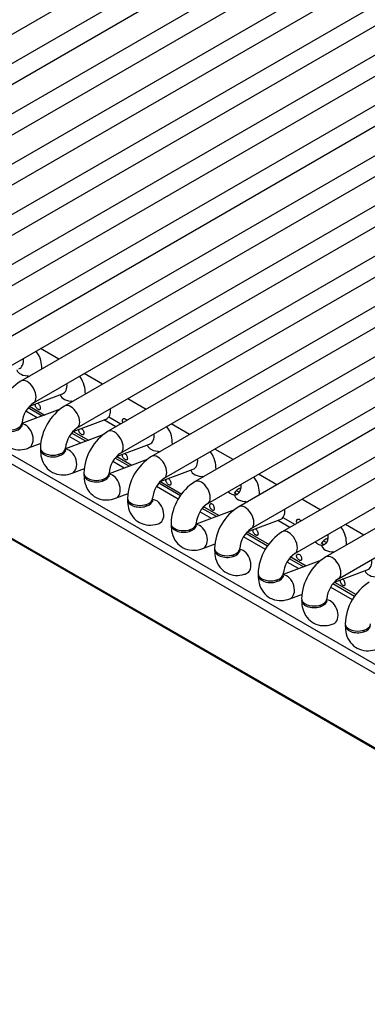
# Model space of a CAD drawing. Header units: millimetres. Extents: x 0 to 287, y 0 to 200.
# Tile 47 of 57: x 218.24 to 221.68, y 90.5 to 100.27. Entities that reach past the tile are written whole.
import ezdxf

# ---------------------------------------------------------------- set-up
doc = ezdxf.new("R2010")
doc.units = ezdxf.units.MM
doc.layers.add('130.190_BW4C_CTM', color=7, linetype='Continuous')
doc.layers.add('Défaut', color=7, linetype='Continuous')

# ---------------------------------------------------------------- blocks, each defined once
blk = doc.blocks.new('SE3')
at = {"layer": '130.190_BW4C_CTM', "color": 7, "linetype": 'Continuous'}
for p, q in [((224.3459, 103.6998), (215.2242, 98.4334)), ((226.1511, 90.5106), (203.5944, 103.5337)), ((203.5955, 103.5242), (226.1522, 90.5011)), ((215.3492, 98.2169), (224.4709, 103.4833)), ((224.7779, 103.4504), (215.6562, 98.184)), ((215.7812, 97.9675), (224.9029, 103.2339)), ((225.2099, 103.201), (216.0883, 97.9346)), ((216.2133, 97.7181), (225.3349, 102.9845)), ((225.642, 102.9515), (216.5203, 97.6851)), ((216.6453, 97.4686), (225.767, 102.735)), ((226.074, 102.7021), (216.9523, 97.4357)), ((217.0773, 97.2192), (226.199, 102.4856)), ((226.4353, 102.4118), (217.3844, 97.1862)), ((217.5094, 96.9697), (226.4428, 102.1274)), ((226.4482, 101.9204), (217.8164, 96.9368)), ((217.9414, 96.7203), (226.4558, 101.636)), ((226.595, 101.5062), (218.2485, 96.6874)), ((218.3735, 96.4709), (226.4687, 101.1447)), ((226.4742, 100.9376), (218.6805, 96.4379)), ((218.8055, 96.2214), (226.5958, 100.7191)), ((226.7778, 100.614), (219.1126, 96.1885)), ((219.2376, 95.972), (227.0278, 100.4697)), ((229.9624, 100.4571), (220.8407, 95.1907)), ((227.2099, 100.3646), (219.5446, 95.939)), ((219.6696, 95.7225), (227.5309, 100.2612)), ((220.9657, 94.9742), (230.0874, 100.2406)), ((230.3944, 100.2077), (221.2728, 94.9413)), ((227.6242, 100.1049), (219.9766, 95.6896)), ((221.3978, 94.7248), (230.5194, 99.9912)), ((220.1016, 95.4731), (227.8742, 99.9606)), ((228.0562, 99.8555), (220.4087, 95.4402)), ((220.5337, 95.2237), (228.3062, 99.7111)), ((218.6256, 96.9051), (218.4436, 97.0102)), ((219.0577, 96.6557), (218.8756, 96.7608)), ((218.3251, 96.7316), (218.3144, 96.7378)), ((217.0373, 96.6015), (225.9728, 91.4427)), ((218.3341, 96.4375), (218.6605, 96.5595)), ((225.9283, 91.3754), (216.9929, 96.5343)), ((218.6389, 96.5505), (218.6379, 96.551)), ((218.7572, 96.4822), (218.7465, 96.4883)), ((219.4897, 96.4062), (219.3077, 96.5113)), ((218.6382, 96.4071), (218.2585, 96.2652)), ((218.4101, 96.3219), (218.2961, 96.3877)), ((218.4589, 96.3401), (218.3195, 96.4207)), ((218.3344, 96.4376), (218.4858, 96.3502)), ((218.7661, 96.188), (219.0925, 96.31)), ((219.1892, 96.2327), (219.0699, 96.3016)), ((219.1199, 96.3311), (219.2397, 96.2619)), ((218.891, 96.0907), (218.7515, 96.1712)), ((218.7664, 96.1882), (218.9178, 96.1007)), ((219.9218, 96.1568), (219.7397, 96.2619)), ((218.324, 96.0228), (218.4488, 96.0694)), ((219.0703, 96.1577), (218.6905, 96.0158)), ((218.8422, 96.0724), (218.7281, 96.1383)), ((219.1981, 95.9386), (219.5246, 96.0606)), ((219.503, 96.0516), (219.502, 96.0522)), ((219.6212, 95.9833), (219.6106, 95.9895)), ((220.3538, 95.9074), (220.1718, 96.0125)), ((219.5023, 95.9083), (219.1226, 95.7663)), ((219.2742, 95.823), (219.1602, 95.8889)), ((219.323, 95.8412), (219.1835, 95.9218)), ((219.1984, 95.9387), (219.3499, 95.8513)), ((218.7561, 95.7734), (218.8808, 95.82)), ((219.6302, 95.6892), (219.9566, 95.8112)), ((219.935, 95.8021), (219.934, 95.8027)), ((219.6305, 95.6893), (219.8456, 95.5651)), ((220.0533, 95.7339), (220.0426, 95.74)), ((220.7858, 95.6579), (220.6038, 95.763)), ((219.8099, 95.5138), (219.5922, 95.6394)), ((219.831, 95.5479), (219.6156, 95.6723)), ((220.3852, 95.6006), (220.416, 95.5828)), ((219.1881, 95.5239), (219.3128, 95.5706)), ((220.3671, 95.5527), (220.3568, 95.5586)), ((220.4853, 95.4844), (220.4746, 95.4906)), ((221.2179, 95.4085), (221.0358, 95.5136)), ((220.3664, 95.4094), (219.9866, 95.2674)), ((220.1383, 95.3241), (220.0243, 95.39)), ((220.1871, 95.3424), (220.0476, 95.4229)), ((220.0624, 95.4399), (220.214, 95.3524)), ((220.4943, 95.1903), (220.8207, 95.3123)), ((220.9174, 95.235), (220.7981, 95.3038)), ((220.848, 95.3333), (220.9679, 95.2641)), ((220.4946, 95.1904), (220.7097, 95.0662)), ((221.6499, 95.159), (221.4679, 95.2641)), ((220.6739, 95.0149), (220.4563, 95.1405)), ((220.6951, 95.0491), (220.4797, 95.1735)), ((221.2493, 95.1017), (221.2801, 95.0839)), ((220.0522, 95.0251), (220.1769, 95.0717)), ((221.2311, 95.0538), (221.2209, 95.0597)), ((221.2305, 94.9105), (220.8507, 94.7686)), ((221.0512, 94.8435), (220.9117, 94.924)), ((220.9265, 94.941), (221.078, 94.8535)), ((221.3494, 94.9855), (221.3387, 94.9917)), ((221.0024, 94.8253), (220.8884, 94.8911)), ((221.3584, 94.6914), (221.6848, 94.8134)), ((221.6632, 94.8044), (221.6622, 94.805)), ((221.538, 94.516), (221.3204, 94.6417)), ((221.5592, 94.5502), (221.3438, 94.6746)), ((221.3587, 94.6915), (221.5737, 94.5673)), ((220.9163, 94.5262), (221.041, 94.5728))]:
    blk.add_line(p, q, dxfattribs=at)
for centre, radius, start, end in [((218.5196, 96.2545), 0.5107, 122.06242, 177.93758), ((218.5248, 96.2516), 0.2664, 124.59963, 175.40037), ((218.9516, 96.0051), 0.5107, 122.06242, 177.93758), ((218.9568, 96.0021), 0.2664, 124.59963, 175.40037), ((219.3837, 95.7557), 0.5107, 122.06242, 177.93758), ((219.3888, 95.7527), 0.2664, 124.59963, 175.40037), ((219.8157, 95.5062), 0.5107, 122.06242, 177.93758), ((219.8209, 95.5032), 0.2664, 124.59963, 175.40037), ((220.2478, 95.2568), 0.5107, 122.06242, 177.93758), ((220.2529, 95.2538), 0.2664, 124.59963, 175.40037), ((220.6798, 95.0073), 0.5107, 122.06242, 177.93758), ((220.685, 95.0044), 0.2664, 124.59963, 175.40037), ((221.1118, 94.7579), 0.5107, 122.06242, 177.93758), ((221.117, 94.7549), 0.2664, 124.59963, 175.40037), ((221.5439, 94.5085), 0.5107, 122.06242, 177.93758), ((221.549, 94.5055), 0.2664, 124.59963, 175.40037), ((221.9759, 94.259), 0.5107, 122.06242, 177.93758)]:
    blk.add_arc(centre, radius, start, end, dxfattribs=at)
for centre, major_axis, ratio, start_param, end_param in [((218.1847, 96.926), (-0.0438, 0.1171), 0.668835, 3.141593, 4.350833), ((218.3308, 96.8093), (0.125, 0), 0.57735, 3.272674, 4.744529), ((218.3308, 96.8093), (0.125, 0), 0.57735, 6.251045, 6.283185), ((218.311, 96.5791), (0.0625, -0.1083), 0.57735, 0.009871, 3.141298), ((218.6167, 96.6766), (-0.0438, 0.1171), 0.668835, 3.141593, 4.350833), ((218.7628, 96.5599), (0.125, 0), 0.57735, 6.251045, 6.283185), ((218.7628, 96.5599), (0.125, 0), 0.57735, 3.272674, 4.744529), ((218.743, 96.3297), (0.0625, -0.1083), 0.57735, 0.009871, 3.141298), ((219.0488, 96.4271), (-0.0438, 0.1171), 0.668835, 3.141593, 4.350833), ((218.1342, 96.2566), (0.125, 0), 0.57735, 3.028211, 6.283185), ((218.1342, 96.2729), (0.125, 0), 0.57735, 3.141732, 6.274998), ((218.1342, 96.2566), (0.125, 0), 0.57735, 0, 0.1188), ((218.2803, 96.1399), (-0.0438, 0.1171), 0.668835, 3.141564, 6.012973), ((219.1751, 96.0802), (0.0625, -0.1083), 0.57735, 0.009871, 3.141298), ((219.4808, 96.1777), (-0.0438, 0.1171), 0.668835, 3.141593, 4.350833), ((218.5662, 96.0072), (0.125, 0), 0.57735, 3.028215, 6.283185), ((218.5662, 96.0235), (0.125, 0), 0.57735, 3.141732, 6.274998), ((218.5662, 96.0072), (0.125, 0), 0.57735, 0, 0.1188), ((218.7123, 95.8905), (-0.0438, 0.1171), 0.668835, 3.141564, 6.012973), ((219.6269, 96.061), (0.125, 0), 0.57735, 3.260392, 4.744529), ((219.6269, 96.061), (0.125, 0), 0.57735, 6.251045, 6.283185), ((218.7123, 95.8905), (-0.0438, 0.1171), 0.668835, 0.703415, 0.873634), ((219.6071, 95.8308), (0.0625, -0.1083), 0.57735, 0.009871, 3.141298), ((219.9129, 95.9283), (-0.0438, 0.1171), 0.668835, 3.141593, 4.350833), ((218.9983, 95.774), (0.125, 0), 0.57735, 3.141732, 6.274998), ((220.0589, 95.8116), (0.125, 0), 0.57735, 3.260392, 4.744529), ((220.0589, 95.8116), (0.125, 0), 0.57735, 6.251045, 6.283185), ((218.9983, 95.7577), (0.125, 0), 0.57735, 3.028217, 6.283185), ((219.1444, 95.641), (-0.0438, 0.1171), 0.668835, 0.703415, 0.873634), ((218.9983, 95.7577), (0.125, 0), 0.57735, 0, 0.1188), ((219.1444, 95.641), (-0.0438, 0.1171), 0.668835, 3.141564, 6.012973), ((220.0391, 95.5813), (0.0625, -0.1083), 0.57735, 0.009871, 3.141298), ((220.3449, 95.6788), (-0.0438, 0.1171), 0.668835, 2.155439, 4.350833), ((220.491, 95.5621), (0.125, 0), 0.57735, 2.052782, 2.965389), ((219.4303, 95.5083), (0.125, 0), 0.57735, 3.028213, 6.283185), ((219.4303, 95.5246), (0.125, 0), 0.57735, 3.141732, 6.274998), ((219.4303, 95.5083), (0.125, 0), 0.57735, 0, 0.11338), ((219.5764, 95.3916), (-0.0438, 0.1171), 0.668835, 3.141564, 6.012973), ((220.491, 95.5621), (0.125, 0), 0.57735, 3.196628, 4.744529), ((220.491, 95.5621), (0.125, 0), 0.57735, 6.251045, 6.283185), ((219.5764, 95.3916), (-0.0438, 0.1171), 0.668835, 0.703415, 0.873634), ((220.4712, 95.3319), (0.0625, -0.1083), 0.57735, 0.009871, 3.141298), ((220.7769, 95.4294), (-0.0438, 0.1171), 0.668835, 3.141593, 4.350833), ((219.8624, 95.2588), (0.125, 0), 0.57735, 3.028213, 6.283185), ((219.8624, 95.2752), (0.125, 0), 0.57735, 3.141732, 6.274998), ((220.0084, 95.1421), (-0.0438, 0.1171), 0.668835, 0.703415, 0.873634), ((219.8624, 95.2588), (0.125, 0), 0.57735, 0, 0.1188), ((220.0084, 95.1421), (-0.0438, 0.1171), 0.668835, 3.141564, 6.012973), ((220.9032, 95.0825), (0.0625, -0.1083), 0.57735, 0.009871, 3.141298), ((221.209, 95.1799), (-0.0438, 0.1171), 0.668835, 2.155439, 4.350833), ((221.3551, 95.0632), (0.125, 0), 0.57735, 2.052782, 2.965389), ((220.2944, 95.0094), (0.125, 0), 0.57735, 3.028217, 6.283185), ((220.2944, 95.0257), (0.125, 0), 0.57735, 3.141732, 6.274998), ((220.2944, 95.0094), (0.125, 0), 0.57735, 0, 0.113376), ((220.4405, 94.8927), (-0.0438, 0.1171), 0.668835, 3.141564, 6.012973), ((221.3551, 95.0632), (0.125, 0), 0.57735, 3.196628, 4.744529), ((221.3551, 95.0632), (0.125, 0), 0.57735, 6.251045, 6.283185), ((220.4405, 94.8927), (-0.0438, 0.1171), 0.668835, 0.703415, 0.868528), ((221.3353, 94.833), (0.0625, -0.1083), 0.57735, 0.009871, 3.141298), ((221.641, 94.9305), (-0.0438, 0.1171), 0.668835, 3.141593, 4.350833), ((221.7871, 94.8138), (0.125, 0), 0.57735, 3.260392, 4.744529), ((220.7264, 94.76), (0.125, 0), 0.57735, 3.028209, 6.283185), ((220.7264, 94.7763), (0.125, 0), 0.57735, 3.141732, 6.274998), ((220.8725, 94.6433), (-0.0438, 0.1171), 0.668835, 0.703415, 0.873634), ((220.7264, 94.76), (0.125, 0), 0.57735, 0, 0.1188), ((220.8725, 94.6433), (-0.0438, 0.1171), 0.668835, 3.141564, 6.012973), ((221.1585, 94.5105), (0.125, 0), 0.57735, 3.028213, 6.283185), ((221.1585, 94.5268), (0.125, 0), 0.57735, 3.141732, 6.274998), ((221.1585, 94.5105), (0.125, 0), 0.57735, 0, 0.11338), ((221.3046, 94.3938), (-0.0438, 0.1171), 0.668835, 3.141564, 6.012973), ((221.3046, 94.3938), (-0.0438, 0.1171), 0.668835, 0.703415, 0.868528), ((221.5905, 94.2611), (0.125, 0), 0.57735, 3.028213, 6.283185), ((221.5905, 94.2774), (0.125, 0), 0.57735, 3.141732, 6.274998), ((221.7366, 94.1444), (-0.0438, 0.1171), 0.668835, 0.703415, 0.873634)]:
    blk.add_ellipse(centre, major_axis=major_axis, ratio=ratio, start_param=start_param, end_param=end_param, dxfattribs=at)
for points, knots in [([(218.4558, 96.8093), (218.4541, 96.84), (218.4494, 96.8971), (218.4217, 96.9552), (218.3996, 96.9825), (218.3981, 96.9842)], [0, 0, 0, 0, 0.1745777, 0.3828568, 0.3977911, 0.3977911, 0.3977911, 0.3977911]), ([(218.8878, 96.5599), (218.8862, 96.5906), (218.8815, 96.6476), (218.8537, 96.7058), (218.8317, 96.733), (218.8301, 96.7348)], [0, 0, 0, 0, 0.1745777, 0.3828568, 0.3977911, 0.3977911, 0.3977911, 0.3977911]), ([(218.4192, 96.4636), (218.4219, 96.462), (218.4246, 96.4598), (218.4269, 96.4571), (218.4293, 96.4545), (218.4314, 96.4513), (218.4332, 96.4479), (218.435, 96.4445), (218.4364, 96.4408), (218.4375, 96.4371), (218.4386, 96.4334), (218.4394, 96.4296), (218.4399, 96.4261), (218.4403, 96.4226), (218.4405, 96.4191), (218.4403, 96.4162), (218.4401, 96.4132), (218.4396, 96.4105), (218.4388, 96.4084), (218.438, 96.4063), (218.4368, 96.4047), (218.4354, 96.4037), (218.4339, 96.4028), (218.432, 96.4024), (218.4299, 96.4025), (218.4279, 96.4027), (218.4254, 96.4034), (218.4228, 96.4045), (218.4202, 96.4057), (218.4174, 96.4074), (218.4145, 96.4094), (218.4117, 96.4115), (218.4087, 96.4139), (218.406, 96.4167), (218.4033, 96.4194), (218.4007, 96.4225), (218.3985, 96.4256), (218.3963, 96.4288), (218.3945, 96.4322), (218.3932, 96.4355), (218.3919, 96.4389), (218.3911, 96.4423), (218.3909, 96.4455), (218.3907, 96.4487), (218.3911, 96.4519), (218.392, 96.4546), (218.3928, 96.4569), (218.3939, 96.459), (218.3954, 96.4607)], [0, 0, 0, 0, 0.0530419, 0.0530419, 0.0530419, 0.1061047, 0.1061047, 0.1061047, 0.1588828, 0.1588828, 0.1588828, 0.2114301, 0.2114301, 0.2114301, 0.2643019, 0.2643019, 0.2643019, 0.3175571, 0.3175571, 0.3175571, 0.3706757, 0.3706757, 0.3706757, 0.4233402, 0.4233402, 0.4233402, 0.4759291, 0.4759291, 0.4759291, 0.5289331, 0.5289331, 0.5289331, 0.5822112, 0.5822112, 0.5822112, 0.6352073, 0.6352073, 0.6352073, 0.6877903, 0.6877903, 0.6877903, 0.7404633, 0.7404633, 0.7404633, 0.7935872, 0.7935872, 0.7935872, 0.8368811, 0.8368811, 0.8368811, 0.8368811]), ([(219.2619, 96.2747), (219.26, 96.2776), (219.2585, 96.2806), (219.2573, 96.2836), (219.256, 96.287), (219.2552, 96.2904), (219.255, 96.2936), (219.2548, 96.2969), (219.2552, 96.3), (219.2561, 96.3028), (219.257, 96.3056), (219.2585, 96.308), (219.2605, 96.3099), (219.2624, 96.3119), (219.2648, 96.3133), (219.2673, 96.3141), (219.2699, 96.3148), (219.2727, 96.315), (219.2756, 96.3145), (219.2781, 96.3141), (219.2808, 96.3131), (219.2832, 96.3117)], [0.6405755, 0.6405755, 0.6405755, 0.6405755, 0.6877903, 0.6877903, 0.6877903, 0.7404633, 0.7404633, 0.7404633, 0.7935872, 0.7935872, 0.7935872, 0.8468402, 0.8468402, 0.8468402, 0.8997022, 0.8997022, 0.8997022, 0.9522476, 0.9522476, 0.9522476, 1, 1, 1, 1]), ([(219.2832, 96.3117), (219.286, 96.3101), (219.2887, 96.3079), (219.291, 96.3052), (219.2934, 96.3026), (219.2955, 96.2994), (219.2973, 96.296), (219.2974, 96.2958), (219.2975, 96.2956), (219.2976, 96.2953)], [0, 0, 0, 0, 0.0530419, 0.0530419, 0.0530419, 0.1061047, 0.1061047, 0.1061047, 0.1095506, 0.1095506, 0.1095506, 0.1095506]), ([(218.0092, 96.2566), (218.0109, 96.2259), (218.0155, 96.1688), (218.0554, 96.0853), (218.1275, 96.0242), (218.215, 95.9999), (218.2841, 96.009), (218.3166, 96.0202), (218.324, 96.0228)], [0, 0, 0, 0, 0.174578, 0.382857, 0.571692, 0.76754, 0.95457, 1, 1, 1, 1]), ([(218.2615, 96.2378), (218.2615, 96.2377), (218.2611, 96.2389), (218.2593, 96.2466), (218.2592, 96.2548), (218.2592, 96.2566)], [0.7480314, 0.7480314, 0.7480314, 0.7480314, 0.8176966, 0.9666535, 1, 1, 1, 1]), ([(218.8512, 96.2141), (218.854, 96.2125), (218.8566, 96.2103), (218.859, 96.2077), (218.8613, 96.205), (218.8635, 96.2018), (218.8652, 96.1984), (218.867, 96.1951), (218.8685, 96.1913), (218.8696, 96.1876), (218.8707, 96.184), (218.8715, 96.1802), (218.8719, 96.1767), (218.8724, 96.1731), (218.8725, 96.1697), (218.8723, 96.1667), (218.8722, 96.1637), (218.8717, 96.1611), (218.8709, 96.159), (218.87, 96.1569), (218.8689, 96.1553), (218.8674, 96.1543), (218.8659, 96.1533), (218.8641, 96.1529), (218.862, 96.1531), (218.8599, 96.1532), (218.8575, 96.1539), (218.8549, 96.1551), (218.8523, 96.1563), (218.8494, 96.1579), (218.8466, 96.16), (218.8437, 96.162), (218.8408, 96.1645), (218.838, 96.1672), (218.8353, 96.17), (218.8327, 96.173), (218.8305, 96.1762), (218.8284, 96.1794), (218.8265, 96.1827), (218.8253, 96.1861), (218.824, 96.1894), (218.8232, 96.1928), (218.823, 96.1961), (218.8228, 96.1993), (218.8231, 96.2024), (218.8241, 96.2052), (218.8248, 96.2075), (218.826, 96.2095), (218.8274, 96.2112)], [0, 0, 0, 0, 0.0530419, 0.0530419, 0.0530419, 0.1061047, 0.1061047, 0.1061047, 0.1588828, 0.1588828, 0.1588828, 0.2114301, 0.2114301, 0.2114301, 0.2643019, 0.2643019, 0.2643019, 0.3175571, 0.3175571, 0.3175571, 0.3706757, 0.3706757, 0.3706757, 0.4233402, 0.4233402, 0.4233402, 0.4759291, 0.4759291, 0.4759291, 0.5289331, 0.5289331, 0.5289331, 0.5822112, 0.5822112, 0.5822112, 0.6352073, 0.6352073, 0.6352073, 0.6877903, 0.6877903, 0.6877903, 0.7404633, 0.7404633, 0.7404633, 0.7935872, 0.7935872, 0.7935872, 0.8368811, 0.8368811, 0.8368811, 0.8368811]), ([(219.7519, 96.061), (219.7502, 96.0917), (219.7456, 96.1488), (219.7178, 96.2069), (219.6957, 96.2341), (219.6942, 96.2359)], [0, 0, 0, 0, 0.1745777, 0.3828568, 0.3977911, 0.3977911, 0.3977911, 0.3977911]), ([(218.4412, 96.0072), (218.4429, 95.9764), (218.4476, 95.9194), (218.4875, 95.8358), (218.5595, 95.7748), (218.647, 95.7505), (218.7161, 95.7595), (218.7487, 95.7707), (218.7561, 95.7734)], [0, 0, 0, 0, 0.174578, 0.382857, 0.571692, 0.76754, 0.95457, 1, 1, 1, 1]), ([(218.6935, 95.9884), (218.6936, 95.9883), (218.6931, 95.9894), (218.6914, 95.9972), (218.6913, 96.0054), (218.6912, 96.0072)], [0.7480314, 0.7480314, 0.7480314, 0.7480314, 0.8176966, 0.9666535, 1, 1, 1, 1]), ([(220.1839, 95.8116), (220.1823, 95.8423), (220.1776, 95.8993), (220.1498, 95.9575), (220.1278, 95.9847), (220.1263, 95.9865)], [0, 0, 0, 0, 0.1745777, 0.3828568, 0.3977911, 0.3977911, 0.3977911, 0.3977911]), ([(219.2832, 95.9647), (219.286, 95.9631), (219.2887, 95.9609), (219.291, 95.9582), (219.2934, 95.9556), (219.2955, 95.9524), (219.2973, 95.949), (219.299, 95.9456), (219.3005, 95.9419), (219.3016, 95.9382), (219.3027, 95.9345), (219.3035, 95.9308), (219.304, 95.9272), (219.3044, 95.9237), (219.3046, 95.9203), (219.3044, 95.9173), (219.3042, 95.9143), (219.3037, 95.9116), (219.3029, 95.9095), (219.3021, 95.9074), (219.3009, 95.9058), (219.2994, 95.9049), (219.298, 95.9039), (219.2961, 95.9035), (219.294, 95.9036), (219.2919, 95.9038), (219.2895, 95.9045), (219.2869, 95.9056), (219.2843, 95.9068), (219.2815, 95.9085), (219.2786, 95.9105), (219.2758, 95.9126), (219.2728, 95.9151), (219.2701, 95.9178), (219.2674, 95.9205), (219.2648, 95.9236), (219.2626, 95.9268), (219.2604, 95.9299), (219.2586, 95.9333), (219.2573, 95.9366), (219.256, 95.94), (219.2552, 95.9434), (219.255, 95.9466), (219.2548, 95.9499), (219.2552, 95.953), (219.2561, 95.9558), (219.2569, 95.958), (219.258, 95.9601), (219.2594, 95.9618)], [0, 0, 0, 0, 0.0530419, 0.0530419, 0.0530419, 0.1061047, 0.1061047, 0.1061047, 0.1588828, 0.1588828, 0.1588828, 0.2114301, 0.2114301, 0.2114301, 0.2643019, 0.2643019, 0.2643019, 0.3175571, 0.3175571, 0.3175571, 0.3706757, 0.3706757, 0.3706757, 0.4233402, 0.4233402, 0.4233402, 0.4759291, 0.4759291, 0.4759291, 0.5289331, 0.5289331, 0.5289331, 0.5822112, 0.5822112, 0.5822112, 0.6352073, 0.6352073, 0.6352073, 0.6877903, 0.6877903, 0.6877903, 0.7404633, 0.7404633, 0.7404633, 0.7935872, 0.7935872, 0.7935872, 0.8368811, 0.8368811, 0.8368811, 0.8368811]), ([(218.8733, 95.7577), (218.8749, 95.727), (218.8796, 95.67), (218.9195, 95.5864), (218.9915, 95.5253), (219.0791, 95.501), (219.1481, 95.5101), (219.1807, 95.5213), (219.1881, 95.5239)], [0, 0, 0, 0, 0.174578, 0.382857, 0.571692, 0.76754, 0.95457, 1, 1, 1, 1]), ([(219.1256, 95.7389), (219.1256, 95.7389), (219.1251, 95.74), (219.1234, 95.7477), (219.1233, 95.7559), (219.1233, 95.7577)], [0.7480314, 0.7480314, 0.7480314, 0.7480314, 0.8176966, 0.9666535, 1, 1, 1, 1]), ([(219.7153, 95.7153), (219.718, 95.7137), (219.7207, 95.7114), (219.7231, 95.7088), (219.7254, 95.7061), (219.7276, 95.703), (219.7293, 95.6996), (219.7311, 95.6962), (219.7325, 95.6925), (219.7337, 95.6888), (219.7348, 95.6851), (219.7355, 95.6813), (219.736, 95.6778), (219.7365, 95.6742), (219.7366, 95.6708), (219.7364, 95.6678), (219.7363, 95.6648), (219.7358, 95.6622), (219.7349, 95.6601), (219.7341, 95.658), (219.733, 95.6564), (219.7315, 95.6554), (219.73, 95.6544), (219.7282, 95.654), (219.7261, 95.6542), (219.724, 95.6543), (219.7216, 95.655), (219.719, 95.6562), (219.7164, 95.6574), (219.7135, 95.659), (219.7107, 95.6611), (219.7078, 95.6631), (219.7049, 95.6656), (219.7021, 95.6684), (219.6994, 95.6711), (219.6968, 95.6741), (219.6946, 95.6773), (219.6925, 95.6805), (219.6906, 95.6838), (219.6893, 95.6872), (219.6881, 95.6905), (219.6873, 95.6939), (219.6871, 95.6972), (219.6868, 95.7004), (219.6872, 95.7036), (219.6882, 95.7063), (219.6889, 95.7086), (219.69, 95.7106), (219.6915, 95.7124)], [0, 0, 0, 0, 0.0530419, 0.0530419, 0.0530419, 0.1061047, 0.1061047, 0.1061047, 0.1588828, 0.1588828, 0.1588828, 0.2114301, 0.2114301, 0.2114301, 0.2643019, 0.2643019, 0.2643019, 0.3175571, 0.3175571, 0.3175571, 0.3706757, 0.3706757, 0.3706757, 0.4233402, 0.4233402, 0.4233402, 0.4759291, 0.4759291, 0.4759291, 0.5289331, 0.5289331, 0.5289331, 0.5822112, 0.5822112, 0.5822112, 0.6352073, 0.6352073, 0.6352073, 0.6877903, 0.6877903, 0.6877903, 0.7404633, 0.7404633, 0.7404633, 0.7935872, 0.7935872, 0.7935872, 0.8368811, 0.8368811, 0.8368811, 0.8368811]), ([(220.616, 95.5621), (220.6143, 95.5928), (220.6097, 95.6499), (220.5819, 95.708), (220.5598, 95.7353), (220.5583, 95.7371)], [0, 0, 0, 0, 0.1745777, 0.3828568, 0.3977911, 0.3977911, 0.3977911, 0.3977911]), ([(220.3887, 95.5617), (220.3918, 95.5623), (220.3974, 95.5639), (220.383, 95.5629), (220.3657, 95.5761), (220.3637, 95.5808), (220.3637, 95.5809)], [0, 0, 0, 0, 0.1596966, 0.343555, 0.6192661, 0.7480314, 0.7480314, 0.7480314, 0.7480314]), ([(219.3053, 95.5083), (219.307, 95.4776), (219.3116, 95.4205), (219.3516, 95.3369), (219.4236, 95.2759), (219.5111, 95.2516), (219.5802, 95.2607), (219.6127, 95.2719), (219.6202, 95.2745)], [0, 0, 0, 0, 0.174578, 0.382857, 0.571692, 0.76754, 0.95457, 1, 1, 1, 1]), ([(219.5576, 95.4895), (219.5576, 95.4894), (219.5572, 95.4906), (219.5555, 95.4983), (219.5553, 95.5065), (219.5553, 95.5083)], [0.7480314, 0.7480314, 0.7480314, 0.7480314, 0.8176966, 0.9666535, 1, 1, 1, 1]), ([(220.1473, 95.4658), (220.1501, 95.4642), (220.1527, 95.462), (220.1551, 95.4594), (220.1575, 95.4567), (220.1596, 95.4535), (220.1614, 95.4501), (220.1631, 95.4467), (220.1646, 95.443), (220.1657, 95.4393), (220.1668, 95.4356), (220.1676, 95.4319), (220.168, 95.4283), (220.1685, 95.4248), (220.1686, 95.4214), (220.1685, 95.4184), (220.1683, 95.4154), (220.1678, 95.4127), (220.167, 95.4106), (220.1662, 95.4086), (220.165, 95.407), (220.1635, 95.406), (220.162, 95.405), (220.1602, 95.4046), (220.1581, 95.4047), (220.156, 95.4049), (220.1536, 95.4056), (220.151, 95.4068), (220.1484, 95.4079), (220.1456, 95.4096), (220.1427, 95.4117), (220.1398, 95.4137), (220.1369, 95.4162), (220.1342, 95.4189), (220.1314, 95.4216), (220.1289, 95.4247), (220.1267, 95.4279), (220.1245, 95.431), (220.1227, 95.4344), (220.1214, 95.4377), (220.1201, 95.4411), (220.1193, 95.4445), (220.1191, 95.4477), (220.1189, 95.451), (220.1193, 95.4541), (220.1202, 95.4569), (220.1211, 95.4597), (220.1226, 95.4621), (220.1246, 95.4641), (220.1265, 95.466), (220.1288, 95.4674), (220.1314, 95.4682), (220.134, 95.469), (220.1368, 95.4691), (220.1396, 95.4686), (220.1422, 95.4682), (220.1448, 95.4673), (220.1473, 95.4658)], [0, 0, 0, 0, 0.053042, 0.053042, 0.053042, 0.106105, 0.106105, 0.106105, 0.158883, 0.158883, 0.158883, 0.21143, 0.21143, 0.21143, 0.264302, 0.264302, 0.264302, 0.317557, 0.317557, 0.317557, 0.370676, 0.370676, 0.370676, 0.42334, 0.42334, 0.42334, 0.475929, 0.475929, 0.475929, 0.528933, 0.528933, 0.528933, 0.582211, 0.582211, 0.582211, 0.635207, 0.635207, 0.635207, 0.68779, 0.68779, 0.68779, 0.740463, 0.740463, 0.740463, 0.793587, 0.793587, 0.793587, 0.84684, 0.84684, 0.84684, 0.899702, 0.899702, 0.899702, 0.952248, 0.952248, 0.952248, 1, 1, 1, 1]), ([(220.9901, 95.277), (220.9894, 95.2781), (220.9887, 95.2793), (220.988, 95.2804), (220.9862, 95.2837), (220.9849, 95.2871), (220.984, 95.2904), (220.9832, 95.2938), (220.9829, 95.2971), (220.9833, 95.3002), (220.9836, 95.3032), (220.9845, 95.3061), (220.9859, 95.3086), (220.9873, 95.311), (220.9892, 95.313), (220.9915, 95.3145), (220.9937, 95.3159), (220.9964, 95.3168), (220.9991, 95.317), (221.0018, 95.3172), (221.0047, 95.3168), (221.0076, 95.3158), (221.0104, 95.3147), (221.0132, 95.313), (221.0158, 95.3108), (221.0184, 95.3086), (221.0208, 95.3058), (221.0228, 95.3027), (221.0239, 95.3011), (221.0249, 95.2994), (221.0258, 95.2976)], [0.1406159, 0.1406159, 0.1406159, 0.1406159, 0.1588828, 0.1588828, 0.1588828, 0.2114301, 0.2114301, 0.2114301, 0.2643019, 0.2643019, 0.2643019, 0.3175571, 0.3175571, 0.3175571, 0.3706757, 0.3706757, 0.3706757, 0.4233402, 0.4233402, 0.4233402, 0.4759291, 0.4759291, 0.4759291, 0.5289331, 0.5289331, 0.5289331, 0.5822112, 0.5822112, 0.5822112, 0.60942, 0.60942, 0.60942, 0.60942]), ([(219.7374, 95.2588), (219.739, 95.2281), (219.7437, 95.1711), (219.7836, 95.0875), (219.8556, 95.0264), (219.9432, 95.0021), (220.0122, 95.0112), (220.0448, 95.0224), (220.0522, 95.0251)], [0, 0, 0, 0, 0.174578, 0.382857, 0.571692, 0.76754, 0.95457, 1, 1, 1, 1]), ([(219.9897, 95.24), (219.9897, 95.24), (219.9892, 95.2411), (219.9875, 95.2489), (219.9874, 95.2571), (219.9874, 95.2588)], [0.7480314, 0.7480314, 0.7480314, 0.7480314, 0.8176966, 0.9666535, 1, 1, 1, 1]), ([(220.5794, 95.2164), (220.5821, 95.2148), (220.5848, 95.2126), (220.5871, 95.2099), (220.5895, 95.2073), (220.5916, 95.2041), (220.5934, 95.2007), (220.5952, 95.1973), (220.5966, 95.1936), (220.5977, 95.1899), (220.5988, 95.1862), (220.5996, 95.1824), (220.6001, 95.1789), (220.6005, 95.1754), (220.6007, 95.1719), (220.6005, 95.169), (220.6003, 95.166), (220.5998, 95.1633), (220.599, 95.1612), (220.5982, 95.1591), (220.597, 95.1575), (220.5956, 95.1565), (220.5941, 95.1556), (220.5923, 95.1552), (220.5902, 95.1553), (220.5881, 95.1555), (220.5856, 95.1562), (220.5831, 95.1573), (220.5804, 95.1585), (220.5776, 95.1602), (220.5748, 95.1622), (220.5719, 95.1643), (220.5689, 95.1667), (220.5662, 95.1695), (220.5635, 95.1722), (220.5609, 95.1753), (220.5587, 95.1784), (220.5565, 95.1816), (220.5547, 95.185), (220.5534, 95.1883), (220.5521, 95.1917), (220.5513, 95.1951), (220.5511, 95.1983), (220.5509, 95.2015), (220.5513, 95.2047), (220.5522, 95.2074), (220.553, 95.2097), (220.5541, 95.2118), (220.5556, 95.2135)], [0, 0, 0, 0, 0.0530419, 0.0530419, 0.0530419, 0.1061047, 0.1061047, 0.1061047, 0.1588828, 0.1588828, 0.1588828, 0.2114301, 0.2114301, 0.2114301, 0.2643019, 0.2643019, 0.2643019, 0.3175571, 0.3175571, 0.3175571, 0.3706757, 0.3706757, 0.3706757, 0.4233402, 0.4233402, 0.4233402, 0.4759291, 0.4759291, 0.4759291, 0.5289331, 0.5289331, 0.5289331, 0.5822112, 0.5822112, 0.5822112, 0.6352073, 0.6352073, 0.6352073, 0.6877903, 0.6877903, 0.6877903, 0.7404633, 0.7404633, 0.7404633, 0.7935872, 0.7935872, 0.7935872, 0.8368811, 0.8368811, 0.8368811, 0.8368811]), ([(221.4801, 95.0632), (221.4784, 95.094), (221.4737, 95.151), (221.446, 95.2092), (221.4239, 95.2364), (221.4224, 95.2382)], [0, 0, 0, 0, 0.1745777, 0.3828568, 0.3977911, 0.3977911, 0.3977911, 0.3977911]), ([(220.1694, 95.0094), (220.1711, 94.9787), (220.1757, 94.9216), (220.2156, 94.8381), (220.2877, 94.777), (220.3752, 94.7527), (220.4443, 94.7618), (220.4768, 94.773), (220.4842, 94.7756)], [0, 0, 0, 0, 0.174578, 0.382857, 0.571692, 0.76754, 0.95457, 1, 1, 1, 1]), ([(220.4217, 94.9906), (220.4217, 94.9906), (220.4213, 94.9917), (220.4195, 94.9994), (220.4194, 95.0076), (220.4194, 95.0094)], [0.7480314, 0.7480314, 0.7480314, 0.7480314, 0.8176966, 0.9666535, 1, 1, 1, 1]), ([(221.2527, 95.0628), (221.2559, 95.0634), (221.2615, 95.065), (221.2471, 95.064), (221.2298, 95.0772), (221.2278, 95.0819), (221.2278, 95.082)], [0, 0, 0, 0, 0.1596966, 0.343555, 0.6192661, 0.7480314, 0.7480314, 0.7480314, 0.7480314]), ([(221.0114, 94.9098), (221.0142, 94.9082), (221.0168, 94.907), (221.0192, 94.9064), (221.0215, 94.9058), (221.0237, 94.9057), (221.0255, 94.9061), (221.0272, 94.9066), (221.0287, 94.9077), (221.0298, 94.9093), (221.0309, 94.9109), (221.0317, 94.9131), (221.0321, 94.9156), (221.0326, 94.9182), (221.0327, 94.9213), (221.0326, 94.9247), (221.0324, 94.928), (221.0319, 94.9317), (221.0311, 94.9355), (221.0303, 94.9392), (221.0291, 94.943), (221.0276, 94.9466), (221.0261, 94.9502), (221.0243, 94.9536), (221.0222, 94.9566), (221.0201, 94.9596), (221.0177, 94.9623), (221.0151, 94.9644), (221.0125, 94.9665), (221.0096, 94.9681), (221.0068, 94.969), (221.0039, 94.9699), (221.001, 94.9702), (220.9983, 94.9699), (220.9955, 94.9695), (220.9929, 94.9685), (220.9908, 94.967), (220.9886, 94.9654), (220.9868, 94.9633), (220.9855, 94.9608), (220.9842, 94.9583), (220.9834, 94.9554), (220.9832, 94.9523), (220.983, 94.9492), (220.9834, 94.9458), (220.9843, 94.9425), (220.9852, 94.9391), (220.9867, 94.9356), (220.9886, 94.9323), (220.9905, 94.9291), (220.9929, 94.9259), (220.9955, 94.923), (220.9981, 94.9201), (221.0009, 94.9174), (221.0037, 94.9151), (221.0063, 94.913), (221.0089, 94.9112), (221.0114, 94.9098)], [0, 0, 0, 0, 0.053042, 0.053042, 0.053042, 0.106105, 0.106105, 0.106105, 0.158883, 0.158883, 0.158883, 0.21143, 0.21143, 0.21143, 0.264302, 0.264302, 0.264302, 0.317557, 0.317557, 0.317557, 0.370676, 0.370676, 0.370676, 0.42334, 0.42334, 0.42334, 0.475929, 0.475929, 0.475929, 0.528933, 0.528933, 0.528933, 0.582211, 0.582211, 0.582211, 0.635207, 0.635207, 0.635207, 0.68779, 0.68779, 0.68779, 0.740463, 0.740463, 0.740463, 0.793587, 0.793587, 0.793587, 0.84684, 0.84684, 0.84684, 0.899702, 0.899702, 0.899702, 0.952248, 0.952248, 0.952248, 1, 1, 1, 1]), ([(220.6014, 94.76), (220.6031, 94.7292), (220.6078, 94.6722), (220.6477, 94.5886), (220.7197, 94.5276), (220.8073, 94.5033), (220.8763, 94.5123), (220.9089, 94.5235), (220.9163, 94.5262)], [0, 0, 0, 0, 0.174578, 0.382857, 0.571692, 0.76754, 0.95457, 1, 1, 1, 1]), ([(220.8537, 94.7412), (220.8538, 94.7411), (220.8533, 94.7422), (220.8516, 94.75), (220.8515, 94.7582), (220.8514, 94.76)], [0.7480314, 0.7480314, 0.7480314, 0.7480314, 0.8176966, 0.9666535, 1, 1, 1, 1]), ([(221.4199, 94.7149), (221.419, 94.7138), (221.4182, 94.7126), (221.4175, 94.7114), (221.4162, 94.7089), (221.4154, 94.706), (221.4152, 94.7029), (221.415, 94.6998), (221.4154, 94.6964), (221.4163, 94.693), (221.4173, 94.6896), (221.4188, 94.6862), (221.4207, 94.6829), (221.4226, 94.6796), (221.425, 94.6764), (221.4275, 94.6735), (221.4301, 94.6706), (221.4329, 94.668), (221.4358, 94.6657), (221.4383, 94.6636), (221.441, 94.6618), (221.4435, 94.6603)], [0.6609469, 0.6609469, 0.6609469, 0.6609469, 0.6877903, 0.6877903, 0.6877903, 0.7404633, 0.7404633, 0.7404633, 0.7935872, 0.7935872, 0.7935872, 0.8468402, 0.8468402, 0.8468402, 0.8997022, 0.8997022, 0.8997022, 0.9522476, 0.9522476, 0.9522476, 1, 1, 1, 1]), ([(221.4435, 94.6603), (221.4462, 94.6587), (221.4489, 94.6576), (221.4512, 94.657), (221.4536, 94.6563), (221.4557, 94.6562), (221.4575, 94.6567), (221.4593, 94.6572), (221.4607, 94.6582), (221.4618, 94.6598), (221.4629, 94.6614), (221.4637, 94.6636), (221.4642, 94.6662), (221.4646, 94.6688), (221.4648, 94.6719), (221.4646, 94.6752), (221.4644, 94.6786), (221.4639, 94.6823), (221.4631, 94.686), (221.4623, 94.6897), (221.4611, 94.6936), (221.4596, 94.6972), (221.4582, 94.7007), (221.4563, 94.7042), (221.4542, 94.7072), (221.4521, 94.7102), (221.4497, 94.7129), (221.4471, 94.715), (221.4445, 94.7171), (221.4417, 94.7186), (221.4388, 94.7196), (221.4375, 94.72), (221.4361, 94.7203), (221.4348, 94.7205)], [0, 0, 0, 0, 0.0530419, 0.0530419, 0.0530419, 0.1061047, 0.1061047, 0.1061047, 0.1588828, 0.1588828, 0.1588828, 0.2114301, 0.2114301, 0.2114301, 0.2643019, 0.2643019, 0.2643019, 0.3175571, 0.3175571, 0.3175571, 0.3706757, 0.3706757, 0.3706757, 0.4233402, 0.4233402, 0.4233402, 0.4759291, 0.4759291, 0.4759291, 0.5289331, 0.5289331, 0.5289331, 0.5539421, 0.5539421, 0.5539421, 0.5539421]), ([(221.0335, 94.5105), (221.0351, 94.4798), (221.0398, 94.4228), (221.0797, 94.3392), (221.1518, 94.2781), (221.2393, 94.2538), (221.3083, 94.2629), (221.3409, 94.2741), (221.3483, 94.2767)], [0, 0, 0, 0, 0.174578, 0.382857, 0.571692, 0.76754, 0.95457, 1, 1, 1, 1]), ([(221.2858, 94.4917), (221.2858, 94.4917), (221.2853, 94.4928), (221.2836, 94.5006), (221.2835, 94.5087), (221.2835, 94.5105)], [0.7480314, 0.7480314, 0.7480314, 0.7480314, 0.8176966, 0.9666535, 1, 1, 1, 1]), ([(221.4655, 94.2611), (221.4672, 94.2304), (221.4719, 94.1733), (221.5118, 94.0897), (221.5838, 94.0287), (221.6713, 94.0044), (221.7404, 94.0135), (221.773, 94.0247), (221.7804, 94.0273)], [0, 0, 0, 0, 0.174578, 0.382857, 0.571692, 0.76754, 0.95457, 1, 1, 1, 1])]:
    blk.add_open_spline(points, degree=3, knots=knots, dxfattribs=at)
for points in [[(218.2442, 96.2525), (218.2502, 96.2497), (218.2563, 96.2448), (218.2592, 96.2414)], [(218.6763, 96.003), (218.6823, 96.0002), (218.6883, 95.9954), (218.6912, 95.9919)], [(219.1083, 95.7536), (219.1143, 95.7508), (219.1204, 95.7459), (219.1233, 95.7425)], [(219.5404, 95.5041), (219.5464, 95.5013), (219.5524, 95.4965), (219.5553, 95.4931)], [(219.9787, 95.2511), (219.9823, 95.2486), (219.9855, 95.2458), (219.9873, 95.2436)], [(220.4044, 95.0053), (220.4105, 95.0025), (220.4165, 94.9976), (220.4194, 94.9942)], [(220.8365, 94.7558), (220.8425, 94.753), (220.8485, 94.7482), (220.8514, 94.7447)], [(221.2685, 94.5064), (221.2745, 94.5036), (221.2806, 94.4987), (221.2835, 94.4953)]]:
    blk.add_open_spline(points, degree=3, dxfattribs=at)

msp = doc.modelspace()

# ---------------------------------------------------------------- block references
at = {"layer": 'Défaut'}
msp.add_blockref('SE3', (0, 0), dxfattribs=at)

doc.saveas('drawing.dxf')
